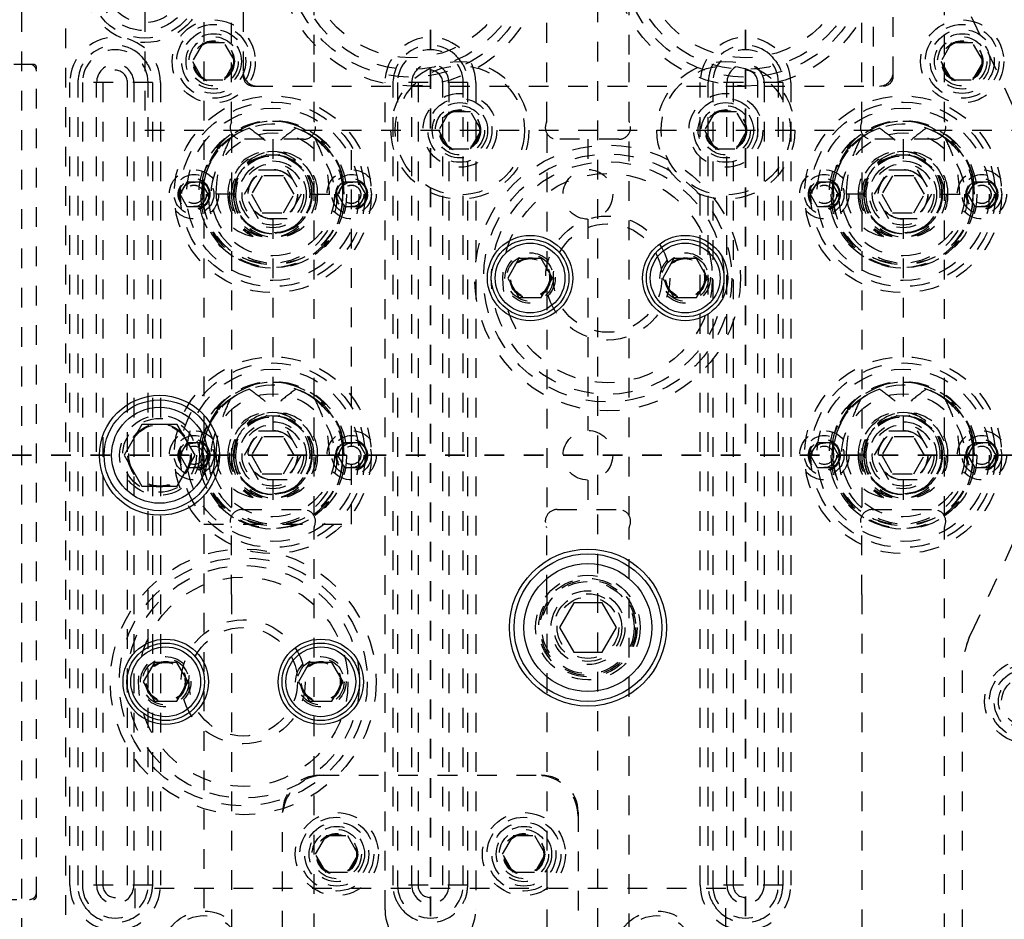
# Model space of a CAD drawing. Header units: inches. Extents: x 1687 to 2505, y -239 to -56.
# Tile 70 of 166: x 1741.24 to 1746.24, y -164.67 to -160.1. Entities that reach past the tile are written whole.
import ezdxf

# ---------------------------------------------------------------- set-up
doc = ezdxf.new("R2010")
doc.units = ezdxf.units.IN
doc.header["$LTSCALE"] = 0.5
doc.header["$MEASUREMENT"] = 0
doc.linetypes.add('HIDDEN', pattern=[0.225, 0.15, -0.075])
doc.linetypes.add('PHANTOM', pattern=[0.25, 0.125, -0.025, 0.025, -0.025, 0.025, -0.025])
doc.layers.add('SID-M-H', color=4, linetype='HIDDEN')
doc.layers.add('SID-M-S', color=105, linetype='Continuous')

msp = doc.modelspace()

# ---------------------------------------------------------------- linework, layer by layer
at = {"color": 7, "linetype": 'PHANTOM', "lineweight": 35}
for p, q in [((1743.32178, -144.94955), (1743.32178, -179.66955)), ((1744.92178, -144.94955), (1744.92178, -179.66955)), ((1767.49678, -162.30955), (1720.22178, -162.30955))]:
    msp.add_line(p, q, dxfattribs=at)
at = {"layer": 'SID-M-H'}
for p, q in [((1742.17178, -150.30955), (1742.17178, -174.30955)), ((1744.17178, -174.30955), (1744.17178, -150.30955)), ((1741.24678, -155.05955), (1741.24678, -169.55955)), ((1741.87178, -157.65955), (1741.87178, -160.65955)), ((1745.67178, -160.38455), (1745.67178, -157.85205)), ((1741.47178, -165.6427), (1741.47178, -158.2014)), ((1742.31233, -160.61458), (1742.31233, -158.67118)), ((1742.73123, -160.27403), (1742.73123, -158.67118)), ((1743.91233, -160.61458), (1743.91233, -158.67118)), ((1742.37178, -158.85955), (1742.37178, -160.38455)), ((1744.33123, -160.27403), (1744.33123, -158.98431)), ((1745.51233, -160.61458), (1745.51233, -158.98431)), ((1745.93123, -160.27403), (1745.93123, -158.98431)), ((1745.57178, -160.43455), (1745.57178, -159.03455)), ((1746.06675, -160.08099), (1746.61786, -161.26284)), ((1742.16766, -160.2158), (1742.11353, -160.30955)), ((1742.27591, -160.2158), (1742.16766, -160.2158)), ((1742.33004, -160.30955), (1742.27591, -160.2158)), ((1745.96766, -160.2158), (1745.91353, -160.30955)), ((1746.07591, -160.2158), (1745.96766, -160.2158)), ((1746.13004, -160.30955), (1746.07591, -160.2158)), ((1742.11353, -160.30955), (1742.16766, -160.4033)), ((1742.27591, -160.4033), (1742.33004, -160.30955)), ((1742.73123, -160.61458), (1742.73123, -160.27403)), ((1744.33123, -160.61458), (1744.33123, -160.27403)), ((1745.91353, -160.30955), (1745.96766, -160.4033)), ((1745.93123, -160.61458), (1745.93123, -160.27403)), ((1746.07591, -160.4033), (1746.13004, -160.30955)), ((1741.30678, -160.32455), (1739.32178, -160.32455)), ((1741.32178, -164.54955), (1741.32178, -160.33955)), ((1742.16766, -160.4033), (1742.27591, -160.4033)), ((1745.96766, -160.4033), (1746.07591, -160.4033)), ((1741.49178, -164.49257), (1741.49178, -160.41703)), ((1741.53281, -164.49257), (1741.53281, -160.41703)), ((1741.91076, -160.41703), (1741.53281, -160.41703)), ((1741.55512, -160.41703), (1741.55512, -164.49257)), ((1741.62729, -164.49257), (1741.62729, -160.41703)), ((1741.65928, -160.41703), (1741.65928, -164.49257)), ((1741.78428, -164.49257), (1741.78428, -160.41703)), ((1741.81627, -160.41703), (1741.81627, -164.49257)), ((1741.88844, -164.49257), (1741.88844, -160.41703)), ((1741.91076, -160.41703), (1741.91076, -164.49257)), ((1741.95178, -160.41703), (1741.95178, -164.49257)), ((1742.42178, -160.43455), (1745.62178, -160.43455)), ((1743.09178, -164.61757), (1743.09178, -160.41703)), ((1743.13281, -164.49257), (1743.13281, -160.41703)), ((1743.51076, -160.41703), (1743.13281, -160.41703)), ((1743.15512, -160.41703), (1743.15512, -164.49257)), ((1743.22729, -164.49257), (1743.22729, -160.41703)), ((1743.25928, -160.41703), (1743.25928, -164.49257)), ((1743.38428, -164.49257), (1743.38428, -160.41703)), ((1743.41627, -160.41703), (1743.41627, -164.49257)), ((1743.48844, -164.49257), (1743.48844, -160.41703)), ((1743.51076, -160.41703), (1743.51076, -164.49257)), ((1743.55178, -160.41703), (1743.55178, -164.61757)), ((1744.69178, -164.49257), (1744.69178, -160.41703)), ((1744.73281, -164.49257), (1744.73281, -160.41703)), ((1745.11076, -160.41703), (1744.73281, -160.41703)), ((1744.75512, -160.41703), (1744.75512, -164.49257)), ((1744.82729, -164.49257), (1744.82729, -160.41703)), ((1744.85928, -160.41703), (1744.85928, -164.49257)), ((1744.98428, -164.49257), (1744.98428, -160.41703)), ((1745.01627, -160.41703), (1745.01627, -164.49257)), ((1745.08844, -164.49257), (1745.08844, -160.41703)), ((1745.11076, -160.41703), (1745.11076, -164.49257)), ((1745.15178, -160.41703), (1745.15178, -164.49257)), ((1743.41766, -160.5658), (1743.36353, -160.65955)), ((1743.52591, -160.5658), (1743.41766, -160.5658)), ((1743.58004, -160.65955), (1743.52591, -160.5658)), ((1744.76766, -160.5658), (1744.71353, -160.65955)), ((1744.87591, -160.5658), (1744.76766, -160.5658)), ((1744.93004, -160.65955), (1744.87591, -160.5658)), ((1741.87178, -160.65955), (1746.37178, -160.65955)), ((1742.92178, -162.65955), (1742.92178, -160.65955)), ((1743.36353, -160.65955), (1743.41766, -160.7533)), ((1743.52591, -160.7533), (1743.58004, -160.65955)), ((1744.71353, -160.65955), (1744.76766, -160.7533)), ((1744.87591, -160.7533), (1744.93004, -160.65955)), ((1742.31233, -160.67322), (1742.31233, -162.61697)), ((1742.67823, -160.70509), (1742.36533, -160.70509)), ((1742.52178, -160.70509), (1742.52178, -160.85855)), ((1742.76361, -160.72295), (1742.72053, -160.68889)), ((1742.73123, -162.61697), (1742.73123, -160.67322)), ((1743.91233, -160.67322), (1743.91233, -162.61697)), ((1744.27823, -160.70509), (1743.96533, -160.70509)), ((1744.12178, -160.70509), (1744.12178, -160.85855)), ((1744.33123, -162.61697), (1744.33123, -160.67322)), ((1745.51233, -160.67322), (1745.51233, -162.61697)), ((1745.87823, -160.70509), (1745.56533, -160.70509)), ((1745.72178, -160.70509), (1745.72178, -160.85855)), ((1745.96361, -160.72295), (1745.92053, -160.68889)), ((1745.93123, -162.61697), (1745.93123, -160.67322)), ((1742.77983, -160.73894), (1742.76361, -160.72295)), ((1743.41766, -160.7533), (1743.52591, -160.7533)), ((1744.76766, -160.7533), (1744.87591, -160.7533)), ((1745.97983, -160.73894), (1745.96361, -160.72295)), ((1742.37744, -160.98455), (1742.44961, -160.85955)), ((1742.44961, -160.85955), (1742.59395, -160.85955)), ((1742.59395, -160.85955), (1742.66612, -160.98455)), ((1745.57744, -160.98455), (1745.64961, -160.85955)), ((1745.64961, -160.85955), (1745.79395, -160.85955)), ((1745.79395, -160.85955), (1745.86612, -160.98455)), ((1742.16446, -160.90321), (1742.15982, -160.98455)), ((1742.46766, -160.8908), (1742.41353, -160.98455)), ((1742.57591, -160.8908), (1742.46766, -160.8908)), ((1742.63004, -160.98455), (1742.57591, -160.8908)), ((1742.88374, -160.98455), (1742.8791, -160.90321)), ((1745.36446, -160.90321), (1745.35982, -160.98455)), ((1745.66766, -160.8908), (1745.61353, -160.98455)), ((1745.77591, -160.8908), (1745.66766, -160.8908)), ((1745.83004, -160.98455), (1745.77591, -160.8908)), ((1746.08374, -160.98455), (1746.0791, -160.90321)), ((1742.0857, -160.92205), (1742.04961, -160.98455)), ((1742.15787, -160.92205), (1742.0857, -160.92205)), ((1742.19395, -160.98455), (1742.15787, -160.92205)), ((1742.8857, -160.92205), (1742.84961, -160.98455)), ((1742.95787, -160.92205), (1742.8857, -160.92205)), ((1742.99395, -160.98455), (1742.95787, -160.92205)), ((1745.2857, -160.92205), (1745.24961, -160.98455)), ((1745.35787, -160.92205), (1745.2857, -160.92205)), ((1745.39395, -160.98455), (1745.35787, -160.92205)), ((1746.0857, -160.92205), (1746.04961, -160.98455)), ((1746.15787, -160.92205), (1746.0857, -160.92205)), ((1746.19395, -160.98455), (1746.15787, -160.92205)), ((1742.04961, -160.98455), (1742.0857, -161.04705)), ((1742.33281, -160.98455), (1742.15576, -160.98455)), ((1742.15787, -161.04705), (1742.19395, -160.98455)), ((1742.44961, -161.10955), (1742.37744, -160.98455)), ((1742.41353, -160.98455), (1742.46766, -161.0783)), ((1742.57591, -161.0783), (1742.63004, -160.98455)), ((1742.66612, -160.98455), (1742.59395, -161.10955)), ((1742.71076, -160.98455), (1742.88781, -160.98455)), ((1742.84961, -160.98455), (1742.8857, -161.04705)), ((1742.95787, -161.04705), (1742.99395, -160.98455)), ((1745.24961, -160.98455), (1745.2857, -161.04705)), ((1745.53281, -160.98455), (1745.35576, -160.98455)), ((1745.35787, -161.04705), (1745.39395, -160.98455)), ((1745.64961, -161.10955), (1745.57744, -160.98455)), ((1745.61353, -160.98455), (1745.66766, -161.0783)), ((1745.77591, -161.0783), (1745.83004, -160.98455)), ((1745.86612, -160.98455), (1745.79395, -161.10955)), ((1745.91076, -160.98455), (1746.08781, -160.98455)), ((1746.04961, -160.98455), (1746.0857, -161.04705)), ((1746.15787, -161.04705), (1746.19395, -160.98455)), ((1742.0857, -161.04705), (1742.15787, -161.04705)), ((1742.8857, -161.04705), (1742.95787, -161.04705)), ((1745.2857, -161.04705), (1745.35787, -161.04705)), ((1746.0857, -161.04705), (1746.15787, -161.04705)), ((1742.59395, -161.10955), (1742.44961, -161.10955)), ((1742.46766, -161.0783), (1742.57591, -161.0783)), ((1742.52178, -161.11055), (1742.52178, -162.18355)), ((1744.12178, -161.11055), (1744.12178, -162.18355)), ((1745.79395, -161.10955), (1745.64961, -161.10955)), ((1745.66766, -161.0783), (1745.77591, -161.0783)), ((1745.72178, -161.11055), (1745.72178, -162.18355)), ((1742.76361, -162.04795), (1742.72053, -162.01389)), ((1745.96361, -162.04795), (1745.92053, -162.01389)), ((1742.77983, -162.06394), (1742.76361, -162.04795)), ((1745.97983, -162.06394), (1745.96361, -162.04795)), ((1746.61786, -162.03126), (1746.06675, -163.21311)), ((1742.37744, -162.30955), (1742.44961, -162.18455)), ((1742.44961, -162.18455), (1742.59395, -162.18455)), ((1742.59395, -162.18455), (1742.66612, -162.30955)), ((1745.57744, -162.30955), (1745.64961, -162.18455)), ((1745.64961, -162.18455), (1745.79395, -162.18455)), ((1745.79395, -162.18455), (1745.86612, -162.30955)), ((1742.0857, -162.24705), (1742.04961, -162.30955)), ((1742.15787, -162.24705), (1742.0857, -162.24705)), ((1742.19395, -162.30955), (1742.15787, -162.24705)), ((1742.16446, -162.22821), (1742.15982, -162.30955)), ((1742.46766, -162.2158), (1742.41353, -162.30955)), ((1742.57591, -162.2158), (1742.46766, -162.2158)), ((1742.63004, -162.30955), (1742.57591, -162.2158)), ((1742.8857, -162.24705), (1742.84961, -162.30955)), ((1742.88374, -162.30955), (1742.8791, -162.22821)), ((1742.95787, -162.24705), (1742.8857, -162.24705)), ((1742.99395, -162.30955), (1742.95787, -162.24705)), ((1745.2857, -162.24705), (1745.24961, -162.30955)), ((1745.35787, -162.24705), (1745.2857, -162.24705)), ((1745.39395, -162.30955), (1745.35787, -162.24705)), ((1745.36446, -162.22821), (1745.35982, -162.30955)), ((1745.66766, -162.2158), (1745.61353, -162.30955)), ((1745.77591, -162.2158), (1745.66766, -162.2158)), ((1745.83004, -162.30955), (1745.77591, -162.2158)), ((1746.0857, -162.24705), (1746.04961, -162.30955)), ((1746.08374, -162.30955), (1746.0791, -162.22821)), ((1746.15787, -162.24705), (1746.0857, -162.24705)), ((1746.19395, -162.30955), (1746.15787, -162.24705)), ((1742.04961, -162.30955), (1742.0857, -162.37205)), ((1742.33281, -162.30955), (1742.15576, -162.30955)), ((1742.15787, -162.37205), (1742.19395, -162.30955)), ((1742.44961, -162.43455), (1742.37744, -162.30955)), ((1742.41353, -162.30955), (1742.46766, -162.4033)), ((1742.57591, -162.4033), (1742.63004, -162.30955)), ((1742.66612, -162.30955), (1742.59395, -162.43455)), ((1742.71076, -162.30955), (1742.88781, -162.30955)), ((1742.84961, -162.30955), (1742.8857, -162.37205)), ((1742.95787, -162.37205), (1742.99395, -162.30955)), ((1745.24961, -162.30955), (1745.2857, -162.37205)), ((1745.53281, -162.30955), (1745.35576, -162.30955)), ((1745.35787, -162.37205), (1745.39395, -162.30955)), ((1745.64961, -162.43455), (1745.57744, -162.30955)), ((1745.61353, -162.30955), (1745.66766, -162.4033)), ((1745.77591, -162.4033), (1745.83004, -162.30955)), ((1745.86612, -162.30955), (1745.79395, -162.43455)), ((1745.91076, -162.30955), (1746.08781, -162.30955)), ((1746.04961, -162.30955), (1746.0857, -162.37205)), ((1746.15787, -162.37205), (1746.19395, -162.30955)), ((1742.0857, -162.37205), (1742.15787, -162.37205)), ((1742.46766, -162.4033), (1742.57591, -162.4033)), ((1742.8857, -162.37205), (1742.95787, -162.37205)), ((1745.2857, -162.37205), (1745.35787, -162.37205)), ((1745.66766, -162.4033), (1745.77591, -162.4033)), ((1746.0857, -162.37205), (1746.15787, -162.37205)), ((1742.59395, -162.43455), (1742.44961, -162.43455)), ((1742.52178, -162.43555), (1742.52178, -162.58509)), ((1744.12178, -162.43555), (1744.12178, -162.58509)), ((1745.79395, -162.43455), (1745.64961, -162.43455)), ((1745.72178, -162.43555), (1745.72178, -162.58509)), ((1742.36533, -162.58509), (1742.67823, -162.58509)), ((1743.96533, -162.58509), (1744.27823, -162.58509)), ((1745.56533, -162.58509), (1745.87823, -162.58509)), ((1742.17178, -162.65955), (1742.92178, -162.65955)), ((1742.31233, -163.01616), (1742.31233, -162.67561)), ((1742.73123, -164.73655), (1742.73123, -162.67561)), ((1743.91233, -163.01616), (1743.91233, -162.67561)), ((1744.33123, -164.73655), (1744.33123, -162.67561)), ((1745.51233, -163.01616), (1745.51233, -162.67561)), ((1745.93123, -164.73655), (1745.93123, -162.67561)), ((1742.31233, -163.01616), (1742.31233, -164.80199)), ((1743.91233, -163.01616), (1743.91233, -164.80199)), ((1745.51233, -163.01616), (1745.51233, -164.80199)), ((1746.02178, -163.41596), (1746.02178, -167.64205)), ((1742.75878, -163.93455), (1743.88478, -163.93455)), ((1742.57178, -166.12255), (1742.57178, -164.12155)), ((1744.07178, -164.12155), (1744.07178, -166.12255)), ((1742.73853, -164.33455), (1742.79266, -164.2408)), ((1742.79266, -164.2408), (1742.90091, -164.2408)), ((1742.90091, -164.2408), (1742.95504, -164.33455)), ((1743.68853, -164.33455), (1743.74266, -164.2408)), ((1743.74266, -164.2408), (1743.85091, -164.2408)), ((1743.85091, -164.2408), (1743.90504, -164.33455)), ((1742.79266, -164.4283), (1742.73853, -164.33455)), ((1742.95504, -164.33455), (1742.90091, -164.4283)), ((1743.74266, -164.4283), (1743.68853, -164.33455)), ((1743.90504, -164.33455), (1743.85091, -164.4283)), ((1742.90091, -164.4283), (1742.79266, -164.4283)), ((1743.85091, -164.4283), (1743.74266, -164.4283)), ((1741.91076, -164.49257), (1741.53281, -164.49257)), ((1744.82178, -164.50955), (1741.82178, -164.50955)), ((1741.82178, -164.50955), (1741.82178, -166.50955)), ((1743.51076, -164.49257), (1743.13281, -164.49257)), ((1745.11076, -164.49257), (1744.73281, -164.49257)), ((1744.82178, -166.50955), (1744.82178, -164.50955)), ((1739.32178, -164.56455), (1741.30678, -164.56455))]:
    msp.add_line(p, q, dxfattribs=at)
for centre, radius in [((1743.22178, -159.75955), 0.675), ((1744.92178, -159.75955), 0.675), ((1743.22178, -159.75955), 0.62992), ((1744.92178, -159.75955), 0.62992), ((1743.22178, -159.75955), 0.59055), ((1744.92178, -159.75955), 0.59055), ((1743.22178, -159.75955), 0.5315), ((1744.92178, -159.75955), 0.5315), ((1741.87178, -159.90955), 0.3045), ((1741.87178, -159.90955), 0.28125), ((1741.87178, -159.90955), 0.24375), ((1741.87178, -159.90955), 0.203), ((1742.22178, -160.30955), 0.211), ((1746.02178, -160.30955), 0.211), ((1742.22178, -160.30955), 0.1875), ((1742.22178, -160.30955), 0.1625), ((1746.02178, -160.30955), 0.1875), ((1746.02178, -160.30955), 0.1625), ((1742.22178, -160.30955), 0.1405), ((1742.22178, -160.30955), 0.125), ((1742.22178, -160.30955), 0.10497), ((1742.22178, -160.30955), 0.1047), ((1742.22178, -160.30955), 0.10418), ((1742.22178, -160.30955), 0.1005), ((1746.02178, -160.30955), 0.1405), ((1746.02178, -160.30955), 0.125), ((1746.02178, -160.30955), 0.10497), ((1746.02178, -160.30955), 0.1047), ((1746.02178, -160.30955), 0.10418), ((1746.02178, -160.30955), 0.1005), ((1743.47178, -160.65955), 0.35), ((1744.82178, -160.65955), 0.35), ((1743.47178, -160.65955), 0.32812), ((1744.82178, -160.65955), 0.32812), ((1742.52178, -160.98455), 0.5), ((1743.47178, -160.65955), 0.1875), ((1743.47178, -160.65955), 0.1625), ((1744.82178, -160.65955), 0.1875), ((1744.82178, -160.65955), 0.1625), ((1745.72178, -160.98455), 0.5), ((1742.52178, -160.98455), 0.46875), ((1742.52178, -160.98455), 0.4375), ((1743.47178, -160.65955), 0.1405), ((1743.47178, -160.65955), 0.125), ((1743.47178, -160.65955), 0.10497), ((1743.47178, -160.65955), 0.1047), ((1743.47178, -160.65955), 0.10418), ((1743.47178, -160.65955), 0.1005), ((1744.82178, -160.65955), 0.1405), ((1744.82178, -160.65955), 0.125), ((1744.82178, -160.65955), 0.10497), ((1744.82178, -160.65955), 0.1047), ((1744.82178, -160.65955), 0.10418), ((1744.82178, -160.65955), 0.1005), ((1745.72178, -160.98455), 0.46875), ((1745.72178, -160.98455), 0.4375), ((1742.52178, -160.98455), 0.375), ((1745.72178, -160.98455), 0.375), ((1742.52178, -160.98455), 0.3125), ((1745.72178, -160.98455), 0.3125), ((1744.22178, -161.40955), 0.675), ((1742.52178, -160.98455), 0.21875), ((1742.52178, -160.98455), 0.19875), ((1742.52178, -160.98455), 0.1953), ((1744.22178, -161.40955), 0.62992), ((1745.72178, -160.98455), 0.21875), ((1745.72178, -160.98455), 0.19875), ((1745.72178, -160.98455), 0.1953), ((1742.12178, -160.98455), 0.125), ((1742.52178, -160.98455), 0.17), ((1742.52178, -160.98455), 0.15625), ((1742.52178, -160.98455), 0.126), ((1742.52178, -160.98455), 0.125), ((1742.92178, -160.98455), 0.125), ((1744.22178, -161.40955), 0.59055), ((1744.12178, -160.98455), 0.126), ((1745.32178, -160.98455), 0.125), ((1745.72178, -160.98455), 0.17), ((1745.72178, -160.98455), 0.15625), ((1745.72178, -160.98455), 0.126), ((1745.72178, -160.98455), 0.125), ((1746.12178, -160.98455), 0.125), ((1742.12178, -160.98455), 0.1005), ((1742.12178, -160.98455), 0.08068), ((1742.12178, -160.98455), 0.08006), ((1742.12178, -160.98455), 0.07603), ((1742.92178, -160.98455), 0.1005), ((1742.92178, -160.98455), 0.08068), ((1742.92178, -160.98455), 0.08006), ((1742.92178, -160.98455), 0.07603), ((1744.22178, -161.40955), 0.5315), ((1745.32178, -160.98455), 0.1005), ((1745.32178, -160.98455), 0.08068), ((1745.32178, -160.98455), 0.08006), ((1745.32178, -160.98455), 0.07603), ((1746.12178, -160.98455), 0.1005), ((1746.12178, -160.98455), 0.08068), ((1746.12178, -160.98455), 0.08006), ((1746.12178, -160.98455), 0.07603), ((1742.12178, -160.98455), 0.0625), ((1742.12178, -160.98455), 0.04688), ((1742.12178, -160.98455), 0.0465), ((1742.92178, -160.98455), 0.0625), ((1742.92178, -160.98455), 0.04688), ((1742.92178, -160.98455), 0.0465), ((1745.32178, -160.98455), 0.0625), ((1745.32178, -160.98455), 0.04688), ((1745.32178, -160.98455), 0.0465), ((1746.12178, -160.98455), 0.0625), ((1746.12178, -160.98455), 0.04688), ((1746.12178, -160.98455), 0.0465), ((1744.22178, -161.40955), 0.31496), ((1744.22178, -161.40955), 0.27559), ((1743.82808, -161.40955), 0.12795), ((1743.82808, -161.40955), 0.11811), ((1743.82808, -161.40955), 0.10289), ((1743.82808, -161.40955), 0.10262), ((1743.82808, -161.40955), 0.1021), ((1743.82808, -161.40955), 0.09843), ((1744.61548, -161.40955), 0.12795), ((1744.61548, -161.40955), 0.11811), ((1744.61548, -161.40955), 0.10289), ((1744.61548, -161.40955), 0.10262), ((1744.61548, -161.40955), 0.1021), ((1744.61548, -161.40955), 0.09843), ((1742.52178, -162.30955), 0.5), ((1745.72178, -162.30955), 0.5), ((1742.52178, -162.30955), 0.46875), ((1745.72178, -162.30955), 0.46875), ((1742.52178, -162.30955), 0.4375), ((1745.72178, -162.30955), 0.4375), ((1742.52178, -162.30955), 0.375), ((1745.72178, -162.30955), 0.375), ((1742.52178, -162.30955), 0.3125), ((1745.72178, -162.30955), 0.3125), ((1741.94678, -162.30955), 0.203), ((1742.52178, -162.30955), 0.21875), ((1742.52178, -162.30955), 0.19875), ((1745.72178, -162.30955), 0.21875), ((1745.72178, -162.30955), 0.19875), ((1741.94678, -162.30955), 0.1875), ((1741.94678, -162.30955), 0.16072), ((1741.94678, -162.30955), 0.16045), ((1741.94678, -162.30955), 0.15993), ((1741.94678, -162.30955), 0.15625), ((1742.52178, -162.30955), 0.1953), ((1742.52178, -162.30955), 0.17), ((1742.52178, -162.30955), 0.15625), ((1745.72178, -162.30955), 0.1953), ((1745.72178, -162.30955), 0.17), ((1745.72178, -162.30955), 0.15625), ((1742.12178, -162.30955), 0.125), ((1742.12178, -162.30955), 0.1005), ((1742.52178, -162.30955), 0.126), ((1742.52178, -162.30955), 0.125), ((1742.92178, -162.30955), 0.125), ((1742.92178, -162.30955), 0.1005), ((1744.12178, -162.30955), 0.126), ((1745.32178, -162.30955), 0.125), ((1745.32178, -162.30955), 0.1005), ((1745.72178, -162.30955), 0.126), ((1745.72178, -162.30955), 0.125), ((1746.12178, -162.30955), 0.125), ((1746.12178, -162.30955), 0.1005), ((1742.12178, -162.30955), 0.08068), ((1742.12178, -162.30955), 0.08006), ((1742.12178, -162.30955), 0.07603), ((1742.12178, -162.30955), 0.0625), ((1742.12178, -162.30955), 0.04688), ((1742.12178, -162.30955), 0.0465), ((1742.92178, -162.30955), 0.08068), ((1742.92178, -162.30955), 0.08006), ((1742.92178, -162.30955), 0.07603), ((1742.92178, -162.30955), 0.0625), ((1742.92178, -162.30955), 0.04688), ((1742.92178, -162.30955), 0.0465), ((1745.32178, -162.30955), 0.08068), ((1745.32178, -162.30955), 0.08006), ((1745.32178, -162.30955), 0.07603), ((1745.32178, -162.30955), 0.0625), ((1745.32178, -162.30955), 0.04688), ((1745.32178, -162.30955), 0.0465), ((1746.12178, -162.30955), 0.08068), ((1746.12178, -162.30955), 0.08006), ((1746.12178, -162.30955), 0.07603), ((1746.12178, -162.30955), 0.0625), ((1746.12178, -162.30955), 0.04688), ((1746.12178, -162.30955), 0.0465), ((1742.37178, -163.45955), 0.675), ((1742.37178, -163.45955), 0.62992), ((1742.37178, -163.45955), 0.59055), ((1742.37178, -163.45955), 0.5315), ((1744.12178, -163.18455), 0.2655), ((1744.12178, -163.18455), 0.25), ((1744.12178, -163.18455), 0.24219), ((1744.12178, -163.18455), 0.23438), ((1744.12178, -163.18455), 0.1875), ((1744.12178, -163.18455), 0.17187), ((1744.12178, -163.18455), 0.15625), ((1742.37178, -163.45955), 0.31496), ((1742.37178, -163.45955), 0.27559), ((1741.97808, -163.45955), 0.12795), ((1741.97808, -163.45955), 0.11811), ((1741.97808, -163.45955), 0.10289), ((1741.97808, -163.45955), 0.10262), ((1741.97808, -163.45955), 0.1021), ((1741.97808, -163.45955), 0.09843), ((1742.76548, -163.45955), 0.12795), ((1742.76548, -163.45955), 0.11811), ((1742.76548, -163.45955), 0.10289), ((1742.76548, -163.45955), 0.10262), ((1742.76548, -163.45955), 0.1021), ((1742.76548, -163.45955), 0.09843), ((1746.34678, -163.55955), 0.211), ((1746.34678, -163.55955), 0.1875), ((1746.34678, -163.55955), 0.1625), ((1746.34678, -163.55955), 0.1405), ((1746.34678, -163.55955), 0.125), ((1742.84678, -164.33455), 0.211), ((1742.84678, -164.33455), 0.1875), ((1743.79678, -164.33455), 0.211), ((1743.79678, -164.33455), 0.1875), ((1742.84678, -164.33455), 0.1625), ((1742.84678, -164.33455), 0.1405), ((1742.84678, -164.33455), 0.125), ((1743.79678, -164.33455), 0.1625), ((1743.79678, -164.33455), 0.1405), ((1743.79678, -164.33455), 0.125), ((1742.84678, -164.33455), 0.10497), ((1742.84678, -164.33455), 0.1047), ((1742.84678, -164.33455), 0.10418), ((1742.84678, -164.33455), 0.1005), ((1743.79678, -164.33455), 0.10497), ((1743.79678, -164.33455), 0.1047), ((1743.79678, -164.33455), 0.10418), ((1743.79678, -164.33455), 0.1005), ((1742.17178, -164.83455), 0.211), ((1742.17178, -164.83455), 0.1875), ((1744.47178, -164.83455), 0.211), ((1744.47178, -164.83455), 0.1875)]:
    msp.add_circle(centre, radius, dxfattribs=at)
for centre, radius, start, end in [((1741.72178, -160.41703), 0.23, 0, 180), ((1743.32178, -160.41703), 0.23, 0, 180), ((1744.92178, -160.41703), 0.23, 0, 180), ((1741.72178, -160.41703), 0.16666, 0, 180), ((1741.72178, -160.41703), 0.18898, 49.1751, 130.8249), ((1743.32178, -160.41703), 0.16666, 0, 180), ((1743.32178, -160.41703), 0.18898, 49.1751, 130.8249), ((1744.92178, -160.41703), 0.16666, 0, 180), ((1744.92178, -160.41703), 0.18898, 49.1751, 130.8249), ((1741.28678, -160.35955), 0.035, 0, 90), ((1741.30678, -160.33955), 0.015, 0, 90), ((1741.72178, -160.41703), 0.09449, 0, 180), ((1741.72178, -160.41703), 0.0625, 0, 180), ((1743.32178, -160.41703), 0.09449, 0, 180), ((1743.32178, -160.41703), 0.0625, 0, 180), ((1744.92178, -160.41703), 0.09449, 0, 180), ((1744.92178, -160.41703), 0.0625, 0, 180), ((1742.44178, -160.36455), 0.07, 180, 270), ((1742.42178, -160.38455), 0.05, 180, 270), ((1745.60178, -160.36455), 0.07, 270, 0), ((1745.62178, -160.38455), 0.05, 270, 0), ((1742.51774, -160.9746), 0.36043, 358.4181, 168.57537), ((1742.52582, -160.9746), 0.36043, 11.42463, 181.5819), ((1745.71774, -160.9746), 0.36043, 358.4181, 168.57537), ((1745.72582, -160.9746), 0.36043, 11.42463, 181.5819), ((1742.51716, -160.98128), 0.35164, 108.87727, 180.53304), ((1742.52178, -160.98455), 0.35625, 56.08967, 14.72257), ((1742.36533, -160.64509), 0.06, 154.15807, 270), ((1742.30233, -160.61458), 0.01, 334.15807, 0), ((1742.53388, -160.97022), 0.33878, 51.38503, 71.71349), ((1742.67823, -160.64509), 0.06, 270, 25.84193), ((1742.74123, -160.61458), 0.01, 180, 205.84193), ((1743.96533, -160.64509), 0.06, 154.15807, 270), ((1743.90233, -160.61458), 0.01, 334.15807, 0), ((1744.27823, -160.64509), 0.06, 270, 25.84193), ((1744.34123, -160.61458), 0.01, 180, 205.84193), ((1745.71716, -160.98128), 0.35164, 108.87727, 180.53304), ((1745.72178, -160.98455), 0.35625, 56.08967, 14.72257), ((1745.56533, -160.64509), 0.06, 154.15807, 270), ((1745.50233, -160.61458), 0.01, 334.15807, 0), ((1745.73388, -160.97022), 0.33878, 51.38503, 71.71349), ((1745.87823, -160.64509), 0.06, 270, 25.84193), ((1745.94123, -160.61458), 0.01, 180, 205.84193), ((1742.50725, -160.97913), 0.21335, 358.54323, 181.45677), ((1742.53632, -160.97913), 0.21335, 358.54323, 181.45677), ((1742.51851, -160.98055), 0.19551, 77.47985, 181.17228), ((1742.53163, -160.9824), 0.19883, 104.25371, 180.61984), ((1742.52506, -160.98055), 0.19551, 358.82772, 102.52015), ((1742.51193, -160.9824), 0.19883, 359.38016, 75.74629), ((1745.70725, -160.97913), 0.21335, 358.54323, 181.45677), ((1745.73632, -160.97913), 0.21335, 358.54323, 181.45677), ((1745.71851, -160.98055), 0.19551, 77.47985, 181.17228), ((1745.73163, -160.9824), 0.19883, 104.25371, 180.61984), ((1745.72506, -160.98055), 0.19551, 358.82772, 102.52015), ((1745.71193, -160.9824), 0.19883, 359.38016, 75.74629), ((1742.51689, -160.99373), 0.36125, 178.54323, 1.45677), ((1742.52667, -160.99373), 0.36125, 178.54323, 1.45677), ((1742.50725, -160.99292), 0.34182, 178.59677, 1.40323), ((1742.53632, -160.99292), 0.34182, 178.59677, 1.40323), ((1742.50725, -160.98997), 0.21335, 178.54323, 1.45677), ((1742.53364, -160.98615), 0.23968, 179.61661, 242.34623), ((1742.53632, -160.98997), 0.21335, 178.54323, 1.45677), ((1742.51689, -160.98922), 0.19392, 178.62044, 1.37956), ((1742.52667, -160.98922), 0.19392, 178.62044, 1.37956), ((1745.71689, -160.99373), 0.36125, 178.54323, 1.45677), ((1745.72667, -160.99373), 0.36125, 178.54323, 1.45677), ((1745.70725, -160.99292), 0.34182, 178.59677, 1.40323), ((1745.73632, -160.99292), 0.34182, 178.59677, 1.40323), ((1745.70725, -160.98997), 0.21335, 178.54323, 1.45677), ((1745.73364, -160.98615), 0.23968, 179.61661, 242.34623), ((1745.73632, -160.98997), 0.21335, 178.54323, 1.45677), ((1745.71689, -160.98922), 0.19392, 178.62044, 1.37956), ((1745.72667, -160.98922), 0.19392, 178.62044, 1.37956), ((1742.51774, -162.2996), 0.36043, 358.4181, 168.57537), ((1742.52582, -162.2996), 0.36043, 11.42463, 181.5819), ((1742.52178, -162.30955), 0.35625, 56.08967, 14.72257), ((1745.71774, -162.2996), 0.36043, 358.4181, 168.57537), ((1745.72582, -162.2996), 0.36043, 11.42463, 181.5819), ((1745.72178, -162.30955), 0.35625, 56.08967, 14.72257), ((1742.51716, -162.30628), 0.35164, 108.87727, 180.53304), ((1742.53388, -162.29522), 0.33878, 51.38503, 71.71349), ((1745.71716, -162.30628), 0.35164, 108.87727, 180.53304), ((1745.73388, -162.29522), 0.33878, 51.38503, 71.71349), ((1742.50725, -162.30413), 0.21335, 358.54323, 181.45677), ((1742.53632, -162.30413), 0.21335, 358.54323, 181.45677), ((1742.51851, -162.30555), 0.19551, 77.47985, 181.17228), ((1742.52506, -162.30555), 0.19551, 358.82772, 102.52015), ((1745.70725, -162.30413), 0.21335, 358.54323, 181.45677), ((1745.73632, -162.30413), 0.21335, 358.54323, 181.45677), ((1745.71851, -162.30555), 0.19551, 77.47985, 181.17228), ((1745.72506, -162.30555), 0.19551, 358.82772, 102.52015), ((1742.53163, -162.3074), 0.19883, 104.25371, 180.61984), ((1742.51193, -162.3074), 0.19883, 359.38016, 75.74629), ((1745.73163, -162.3074), 0.19883, 104.25371, 180.61984), ((1745.71193, -162.3074), 0.19883, 359.38016, 75.74629), ((1742.51689, -162.31873), 0.36125, 178.54323, 1.45677), ((1742.52667, -162.31873), 0.36125, 178.54323, 1.45677), ((1742.50725, -162.31792), 0.34182, 178.59677, 1.40323), ((1742.53632, -162.31792), 0.34182, 178.59677, 1.40323), ((1742.50725, -162.31497), 0.21335, 178.54323, 1.45677), ((1742.53364, -162.31115), 0.23968, 179.61661, 242.34623), ((1742.53632, -162.31497), 0.21335, 178.54323, 1.45677), ((1742.51689, -162.31422), 0.19392, 178.62044, 1.37956), ((1742.52667, -162.31422), 0.19392, 178.62044, 1.37956), ((1745.71689, -162.31873), 0.36125, 178.54323, 1.45677), ((1745.72667, -162.31873), 0.36125, 178.54323, 1.45677), ((1745.70725, -162.31792), 0.34182, 178.59677, 1.40323), ((1745.73632, -162.31792), 0.34182, 178.59677, 1.40323), ((1745.70725, -162.31497), 0.21335, 178.54323, 1.45677), ((1745.73364, -162.31115), 0.23968, 179.61661, 242.34623), ((1745.73632, -162.31497), 0.21335, 178.54323, 1.45677), ((1745.71689, -162.31422), 0.19392, 178.62044, 1.37956), ((1745.72667, -162.31422), 0.19392, 178.62044, 1.37956), ((1742.36533, -162.64509), 0.06, 90, 205.84193), ((1742.67823, -162.64509), 0.06, 334.15807, 90), ((1743.96533, -162.64509), 0.06, 90, 205.84193), ((1744.27823, -162.64509), 0.06, 334.15807, 90), ((1745.56533, -162.64509), 0.06, 90, 205.84193), ((1745.87823, -162.64509), 0.06, 334.15807, 90), ((1742.30233, -162.67561), 0.01, 0, 25.84193), ((1742.74123, -162.67561), 0.01, 154.15807, 180), ((1743.90233, -162.67561), 0.01, 0, 25.84193), ((1744.34123, -162.67561), 0.01, 154.15807, 180), ((1745.50233, -162.67561), 0.01, 0, 25.84193), ((1745.94123, -162.67561), 0.01, 154.15807, 180), ((1746.52178, -163.4204), 0.5, 155, 180), ((1746.50178, -163.41596), 0.48, 155, 180), ((1742.77928, -164.14205), 0.2075, 90, 180), ((1742.75878, -164.12155), 0.187, 90, 180), ((1743.86428, -164.14205), 0.2075, 0, 90), ((1743.88478, -164.12155), 0.187, 0, 90), ((1741.72178, -164.49257), 0.23, 180, 0), ((1741.72178, -164.49257), 0.16666, 180, 0), ((1741.72178, -164.49257), 0.09449, 180, 0), ((1741.72178, -164.49257), 0.0625, 180, 0), ((1743.32178, -164.49257), 0.16666, 180, 0), ((1743.32178, -164.49257), 0.09449, 180, 0), ((1743.32178, -164.49257), 0.0625, 180, 0), ((1744.92178, -164.49257), 0.23, 180, 0), ((1744.92178, -164.49257), 0.16666, 180, 0), ((1744.92178, -164.49257), 0.09449, 180, 0), ((1744.92178, -164.49257), 0.0625, 180, 0), ((1741.28678, -164.52955), 0.035, 270, 0), ((1741.30678, -164.54955), 0.015, 270, 0), ((1741.72178, -164.49257), 0.18898, 219.89839, 320.10099), ((1743.32178, -164.61757), 0.23, 180, 0), ((1743.32178, -164.49257), 0.18898, 219.89839, 320.10099), ((1744.92178, -164.49257), 0.18898, 219.89839, 320.10099)]:
    msp.add_arc(centre, radius, start, end, dxfattribs=at)
for centre, major_axis, ratio, start_param, end_param in [((1742.51629, -160.98455), (-0.36175, 0), 0.966834, 5.275983, 6.0484615), ((1742.52728, -160.98455), (0.36175, 0), 0.966834, 0.2347238, 1.0072023), ((1745.71629, -160.98455), (-0.36175, 0), 0.966834, 5.275983, 6.0484615), ((1745.72728, -160.98455), (0.36175, 0), 0.966834, 0.2347238, 1.0072023), ((1742.51621, -160.98455), (-0.20432, 0), 0.966834, 4.8772739, 6.2831853), ((1742.52735, -160.98455), (0.20432, 0), 0.966834, 0, 1.4059114), ((1745.71621, -160.98455), (-0.20432, 0), 0.966834, 4.8772739, 6.2831853), ((1745.72735, -160.98455), (0.20432, 0), 0.966834, 0, 1.4059114), ((1742.46798, -160.98455), (-0.23405, 0), 0.9318009, 0, 1.3747819), ((1742.60092, -160.98455), (0.28903, 0), 0.9410518, 3.1415927, 4.0466314), ((1745.66798, -160.98455), (-0.23405, 0), 0.9318009, 0, 1.3747819), ((1745.80092, -160.98455), (0.28903, 0), 0.9410518, 3.1415927, 4.0466314), ((1742.51629, -162.30955), (-0.36175, 0), 0.966834, 5.275983, 6.0484615), ((1742.52728, -162.30955), (0.36175, 0), 0.966834, 0.2347238, 1.0072023), ((1745.71629, -162.30955), (-0.36175, 0), 0.966834, 5.275983, 6.0484615), ((1745.72728, -162.30955), (0.36175, 0), 0.966834, 0.2347238, 1.0072023), ((1742.51621, -162.30955), (-0.20432, 0), 0.966834, 4.8772739, 6.2831853), ((1742.52735, -162.30955), (0.20432, 0), 0.966834, 0, 1.4059114), ((1745.71621, -162.30955), (-0.20432, 0), 0.966834, 4.8772739, 6.2831853), ((1745.72735, -162.30955), (0.20432, 0), 0.966834, 0, 1.4059114), ((1742.46798, -162.30955), (-0.23405, 0), 0.9318009, 0, 1.3747819), ((1742.60092, -162.30955), (0.28903, 0), 0.9410518, 3.1415927, 4.0466314), ((1745.66798, -162.30955), (-0.23405, 0), 0.9318009, 0, 1.3747819), ((1745.80092, -162.30955), (0.28903, 0), 0.9410518, 3.1415927, 4.0466314)]:
    msp.add_ellipse(centre, major_axis=major_axis, ratio=ratio, start_param=start_param, end_param=end_param, dxfattribs=at)
for points, knots in [([(1741.53281, -160.41703), (1741.53674, -160.38633), (1741.54377, -160.33144), (1741.58157, -160.29159), (1741.59824, -160.27403)], [0, 0, 0, 0, 0.5590895, 1, 1, 1, 1]), ([(1741.84533, -160.27403), (1741.86598, -160.29707), (1741.90293, -160.33827), (1741.90836, -160.39293), (1741.91076, -160.41703)], [0, 0, 0, 0, 0.5590895, 1, 1, 1, 1]), ([(1743.13281, -160.41703), (1743.13674, -160.38633), (1743.14377, -160.33144), (1743.18157, -160.29159), (1743.19824, -160.27403)], [0, 0, 0, 0, 0.5590895, 1, 1, 1, 1]), ([(1743.44533, -160.27403), (1743.46598, -160.29707), (1743.50293, -160.33827), (1743.50836, -160.39293), (1743.51076, -160.41703)], [0, 0, 0, 0, 0.5590895, 1, 1, 1, 1]), ([(1744.73281, -160.41703), (1744.73674, -160.38633), (1744.74377, -160.33144), (1744.78157, -160.29159), (1744.79824, -160.27403)], [0, 0, 0, 0, 0.5590895, 1, 1, 1, 1]), ([(1745.04533, -160.27403), (1745.06598, -160.29707), (1745.10293, -160.33827), (1745.10836, -160.39293), (1745.11076, -160.41703)], [0, 0, 0, 0, 0.5590895, 1, 1, 1, 1]), ([(1742.40339, -160.64855), (1742.42944, -160.66757), (1742.48662, -160.70933), (1742.53471, -160.76136), (1742.56089, -160.78968)], [0, 0, 0, 0, 0.4555436, 1, 1, 1, 1]), ([(1742.64018, -160.64855), (1742.61413, -160.66757), (1742.55694, -160.70933), (1742.50886, -160.76136), (1742.48268, -160.78968)], [0, 0, 0, 0, 0.4555436, 1, 1, 1, 1]), ([(1745.60339, -160.64855), (1745.62944, -160.66757), (1745.68662, -160.70933), (1745.73471, -160.76136), (1745.76089, -160.78968)], [0, 0, 0, 0, 0.4555436, 1, 1, 1, 1]), ([(1745.84018, -160.64855), (1745.81413, -160.66757), (1745.75694, -160.70933), (1745.70886, -160.76136), (1745.68268, -160.78968)], [0, 0, 0, 0, 0.4555436, 1, 1, 1, 1]), ([(1742.23394, -160.98455), (1742.23605, -160.94824), (1742.23996, -160.88111), (1742.26694, -160.7856), (1742.29325, -160.72918), (1742.30654, -160.70068)], [0, 0, 0, 0, 0.3683413, 0.6809026, 1, 1, 1, 1]), ([(1742.73703, -160.70068), (1742.76651, -160.72804), (1742.82537, -160.78268), (1742.8708, -160.88663), (1742.87591, -160.95586), (1742.87803, -160.98455)], [0, 0, 0, 0, 0.3700032, 0.7388839, 1, 1, 1, 1]), ([(1742.80963, -160.98455), (1742.80751, -160.94824), (1742.80361, -160.88111), (1742.77663, -160.7856), (1742.75032, -160.72918), (1742.73703, -160.70068)], [0, 0, 0, 0, 0.36834127, 0.68090261, 1, 1, 1, 1]), ([(1745.43394, -160.98455), (1745.43605, -160.94824), (1745.43996, -160.88111), (1745.46694, -160.7856), (1745.49325, -160.72918), (1745.50654, -160.70068)], [0, 0, 0, 0, 0.3683413, 0.6809026, 1, 1, 1, 1]), ([(1745.93703, -160.70068), (1745.96651, -160.72804), (1746.02537, -160.78268), (1746.0708, -160.88663), (1746.07591, -160.95586), (1746.07803, -160.98455)], [0, 0, 0, 0, 0.3700032, 0.7388839, 1, 1, 1, 1]), ([(1746.00963, -160.98455), (1746.00751, -160.94824), (1746.00361, -160.88111), (1745.97663, -160.7856), (1745.95032, -160.72918), (1745.93703, -160.70068)], [0, 0, 0, 0, 0.36834127, 0.68090261, 1, 1, 1, 1]), ([(1742.40339, -161.97355), (1742.42944, -161.99257), (1742.48662, -162.03433), (1742.53471, -162.08636), (1742.56089, -162.11468)], [0, 0, 0, 0, 0.4555436, 1, 1, 1, 1]), ([(1742.64018, -161.97355), (1742.61413, -161.99257), (1742.55694, -162.03433), (1742.50886, -162.08636), (1742.48268, -162.11468)], [0, 0, 0, 0, 0.4555436, 1, 1, 1, 1]), ([(1745.60339, -161.97355), (1745.62944, -161.99257), (1745.68662, -162.03433), (1745.73471, -162.08636), (1745.76089, -162.11468)], [0, 0, 0, 0, 0.4555436, 1, 1, 1, 1]), ([(1745.84018, -161.97355), (1745.81413, -161.99257), (1745.75694, -162.03433), (1745.70886, -162.08636), (1745.68268, -162.11468)], [0, 0, 0, 0, 0.4555436, 1, 1, 1, 1]), ([(1742.23394, -162.30955), (1742.23605, -162.27324), (1742.23996, -162.20611), (1742.26694, -162.1106), (1742.29325, -162.05418), (1742.30654, -162.02568)], [0, 0, 0, 0, 0.3683413, 0.6809026, 1, 1, 1, 1]), ([(1742.73703, -162.02568), (1742.76651, -162.05304), (1742.82537, -162.10768), (1742.8708, -162.21163), (1742.87591, -162.28086), (1742.87803, -162.30955)], [0, 0, 0, 0, 0.3700032, 0.7388839, 1, 1, 1, 1]), ([(1742.80963, -162.30955), (1742.80751, -162.27324), (1742.80361, -162.20611), (1742.77663, -162.1106), (1742.75032, -162.05418), (1742.73703, -162.02568)], [0, 0, 0, 0, 0.36834127, 0.68090261, 1, 1, 1, 1]), ([(1745.43394, -162.30955), (1745.43605, -162.27324), (1745.43996, -162.20611), (1745.46694, -162.1106), (1745.49325, -162.05418), (1745.50654, -162.02568)], [0, 0, 0, 0, 0.3683413, 0.6809026, 1, 1, 1, 1]), ([(1745.93703, -162.02568), (1745.96651, -162.05304), (1746.02537, -162.10768), (1746.0708, -162.21163), (1746.07591, -162.28086), (1746.07803, -162.30955)], [0, 0, 0, 0, 0.3700032, 0.7388839, 1, 1, 1, 1]), ([(1746.00963, -162.30955), (1746.00751, -162.27324), (1746.00361, -162.20611), (1745.97663, -162.1106), (1745.95032, -162.05418), (1745.93703, -162.02568)], [0, 0, 0, 0, 0.36834127, 0.68090261, 1, 1, 1, 1]), ([(1741.5768, -164.61379), (1741.56283, -164.59314), (1741.53786, -164.55624), (1741.53435, -164.51204), (1741.53281, -164.49257)], [0, 0, 0, 0, 0.5594012, 1, 1, 1, 1]), ([(1741.91076, -164.49257), (1741.90824, -164.51737), (1741.90372, -164.5617), (1741.87807, -164.59786), (1741.86676, -164.61379)], [0, 0, 0, 0, 0.5594012, 1, 1, 1, 1]), ([(1743.1768, -164.61379), (1743.16283, -164.59314), (1743.13786, -164.55624), (1743.13435, -164.51204), (1743.13281, -164.49257)], [0, 0, 0, 0, 0.5594012, 1, 1, 1, 1]), ([(1743.51076, -164.49257), (1743.50824, -164.51737), (1743.50372, -164.5617), (1743.47807, -164.59786), (1743.46676, -164.61379)], [0, 0, 0, 0, 0.5594012, 1, 1, 1, 1]), ([(1744.7768, -164.61379), (1744.76283, -164.59314), (1744.73786, -164.55624), (1744.73435, -164.51204), (1744.73281, -164.49257)], [0, 0, 0, 0, 0.5594012, 1, 1, 1, 1]), ([(1745.11076, -164.49257), (1745.10824, -164.51737), (1745.10372, -164.5617), (1745.07807, -164.59786), (1745.06676, -164.61379)], [0, 0, 0, 0, 0.5594012, 1, 1, 1, 1])]:
    msp.add_open_spline(points, degree=3, knots=knots, dxfattribs=at)
at = {"layer": 'SID-M-S'}
for p, q in [((1743.77126, -161.31112), (1743.71443, -161.40955)), ((1743.88491, -161.31112), (1743.77126, -161.31112)), ((1743.94173, -161.40955), (1743.88491, -161.31112)), ((1744.55866, -161.31112), (1744.50183, -161.40955)), ((1744.67231, -161.31112), (1744.55866, -161.31112)), ((1744.72913, -161.40955), (1744.67231, -161.31112)), ((1743.71443, -161.40955), (1743.77126, -161.50797)), ((1743.88491, -161.50797), (1743.94173, -161.40955)), ((1744.50183, -161.40955), (1744.55866, -161.50797)), ((1744.67231, -161.50797), (1744.72913, -161.40955)), ((1743.77126, -161.50797), (1743.88491, -161.50797)), ((1744.55866, -161.50797), (1744.67231, -161.50797)), ((1741.85672, -162.15355), (1741.76665, -162.30955)), ((1742.03685, -162.15355), (1741.85672, -162.15355)), ((1742.12692, -162.30955), (1742.03685, -162.15355)), ((1741.76665, -162.30955), (1741.85672, -162.46555)), ((1742.03685, -162.46555), (1742.12692, -162.30955)), ((1741.85672, -162.46555), (1742.03685, -162.46555)), ((1744.04961, -163.05955), (1743.97744, -163.18455)), ((1744.19395, -163.05955), (1744.04961, -163.05955)), ((1744.26612, -163.18455), (1744.19395, -163.05955)), ((1743.97744, -163.18455), (1744.04961, -163.30955)), ((1744.19395, -163.30955), (1744.26612, -163.18455)), ((1744.04961, -163.30955), (1744.19395, -163.30955)), ((1741.92126, -163.36112), (1741.86443, -163.45955)), ((1742.03491, -163.36112), (1741.92126, -163.36112)), ((1742.09173, -163.45955), (1742.03491, -163.36112)), ((1742.70866, -163.36112), (1742.65183, -163.45955)), ((1742.82231, -163.36112), (1742.70866, -163.36112)), ((1742.87913, -163.45955), (1742.82231, -163.36112)), ((1741.86443, -163.45955), (1741.92126, -163.55797)), ((1742.03491, -163.55797), (1742.09173, -163.45955)), ((1742.65183, -163.45955), (1742.70866, -163.55797)), ((1742.82231, -163.55797), (1742.87913, -163.45955)), ((1741.92126, -163.55797), (1742.03491, -163.55797)), ((1742.70866, -163.55797), (1742.82231, -163.55797))]:
    msp.add_line(p, q, dxfattribs=at)
for centre, radius in [((1743.82808, -161.40955), 0.21654), ((1743.82808, -161.40955), 0.19685), ((1744.61548, -161.40955), 0.21654), ((1744.61548, -161.40955), 0.19685), ((1743.82808, -161.40955), 0.17717), ((1744.61548, -161.40955), 0.17717), ((1741.94678, -162.30955), 0.3045), ((1741.94678, -162.30955), 0.28125), ((1741.94678, -162.30955), 0.24375), ((1744.12178, -163.18455), 0.3985), ((1744.12178, -163.18455), 0.375), ((1744.12178, -163.18455), 0.325), ((1741.97808, -163.45955), 0.21654), ((1741.97808, -163.45955), 0.19685), ((1742.76548, -163.45955), 0.21654), ((1742.76548, -163.45955), 0.19685), ((1741.97808, -163.45955), 0.17717), ((1742.76548, -163.45955), 0.17717)]:
    msp.add_circle(centre, radius, dxfattribs=at)

doc.saveas('drawing.dxf')
